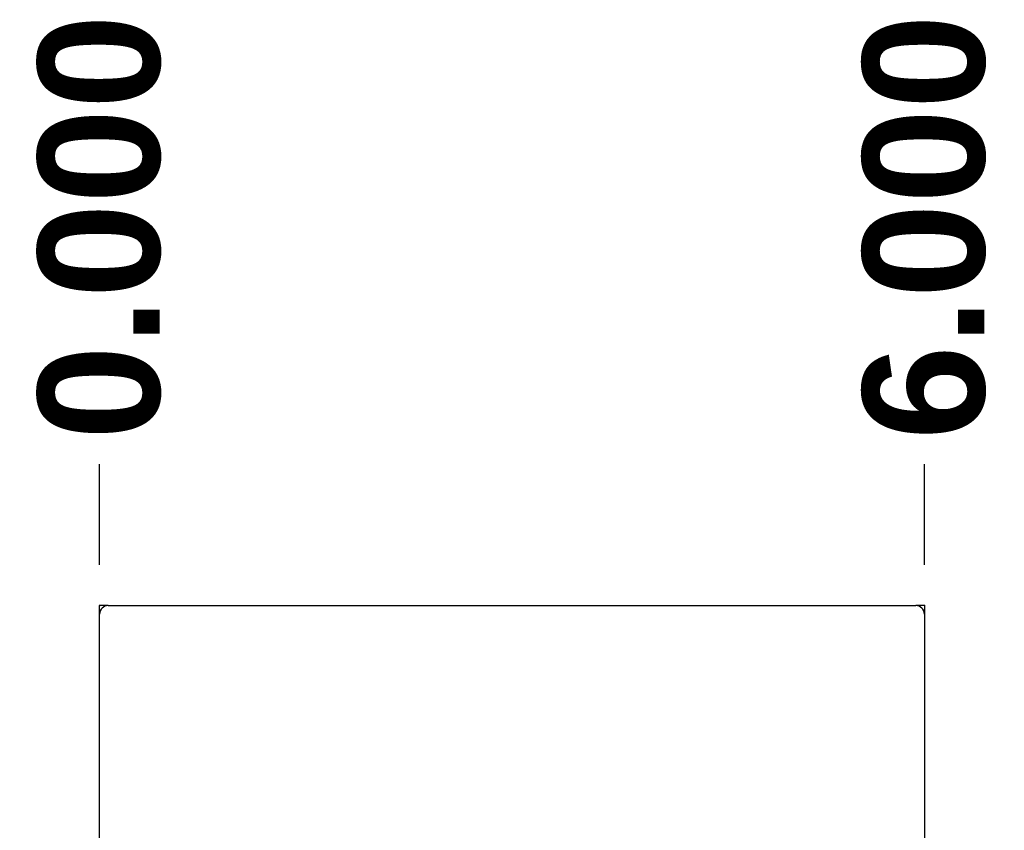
# Model space of a CAD drawing. Header units: inches. Extents: x 3 to 143, y 2 to 93.
# Tile 28 of 36: x 63.95 to 72.25, y 67.52 to 74.36. Entities that reach past the tile are written whole.
import ezdxf

# ---------------------------------------------------------------- set-up
doc = ezdxf.new("R2010")
doc.units = ezdxf.units.IN
doc.header["$LTSCALE"] = 8.561686
doc.header["$MEASUREMENT"] = 0
doc.linetypes.add('CHAIN', pattern=[0.7087, 0.4724, -0.0591, 0.1181, -0.0591])
for name, color, linetype, lineweight in [('Dimensions(ANSI)', 7, 'Continuous', 25), ('Visible Edges(ANSI)', 7, 'Continuous', 25), ('Work Point(ANSI)', 7, 'Continuous', 25)]:
    doc.layers.add(name, color=color, linetype=linetype, lineweight=lineweight)
doc.styles.add('Dimension-ANSI', font='arialbd.ttf')
doc.dimstyles.new('INCH-ANSI-VERTICAL', dxfattribs={"dimscale": 8.561686, "dimtxt": 0.12, "dimasz": 0.098425, "dimexe": 0.04, "dimexo": 0.04, "dimgap": 0.031496, "dimtad": 0, "dimtih": 1, "dimtoh": 1, "dimdec": 3, "dimrnd": 1e-08, "dimzin": 0, "dimdsep": 46, "dimtxsty": 'Dimension-ANSI', "dimcen": 0.09, "dimdle": 0.312, "dimclrd": 179, "dimclre": 179, "dimclrt": 7, "dimadec": 1, "dimazin": 0, "dimtfac": 1, "dimtdec": 3, "dimtofl": 0, "dimtmove": 0, "dimatfit": 3, "dimfxl": 1, "dimtolj": 1, "dimtzin": 4, "dimlwd": 25, "dimlwe": 25, "dimarcsym": 0})

# ---------------------------------------------------------------- blocks, each defined once
blk = doc.blocks.new('*D13')
at = {"layer": 'Defpoints', "color": 0, "linetype": 'Continuous', "transparency": 16777216}
for p in [(64.624, 70.6142), (64.624, 69.42), (64.624, 69.42)]:
    blk.add_point(p, dxfattribs=at)
at = {"layer": 'Dimensions(ANSI)', "color": 179, "linetype": 'Continuous', "lineweight": 25, "true_color": 0x262658, "transparency": 16777216}
blk.add_line((64.624, 69.7625), (64.624, 70.6142), dxfattribs=at)
at = {"layer": 'Dimensions(ANSI)', "color": 7, "linetype": 'Continuous', "lineweight": 25, "transparency": 16777216, "insert": (64.624, 72.6142), "char_height": 1.0274, "attachment_point": 5, "rotation": 90, "style": 'Dimension-ANSI'}
blk.add_mtext('\\A1;0.000', dxfattribs=at)
blk = doc.blocks.new('*D14')
at = {"layer": 'Defpoints', "color": 0, "linetype": 'Continuous', "transparency": 16777216}
for p in [(71.5804, 70.6142), (64.624, 69.42), (71.5804, 69.42)]:
    blk.add_point(p, dxfattribs=at)
at = {"layer": 'Dimensions(ANSI)', "color": 179, "linetype": 'Continuous', "lineweight": 25, "true_color": 0x262658, "transparency": 16777216}
blk.add_line((71.5804, 69.7625), (71.5804, 70.6142), dxfattribs=at)
at = {"layer": 'Dimensions(ANSI)', "color": 7, "linetype": 'Continuous', "lineweight": 25, "transparency": 16777216, "insert": (71.5804, 72.6139), "char_height": 1.0274, "attachment_point": 5, "rotation": 90, "style": 'Dimension-ANSI'}
blk.add_mtext('\\A1;6.000', dxfattribs=at)

msp = doc.modelspace()

# ---------------------------------------------------------------- linework, layer by layer
at = {"layer": 'Visible Edges(ANSI)'}
for p, q in [((64.6959, 69.42), (64.624, 69.42)), ((64.624, 69.3481), (64.624, 69.42)), ((64.624, 27.7537), (64.624, 69.3481)), ((64.6959, 69.42), (71.5085, 69.42)), ((71.5804, 69.42), (71.5085, 69.42)), ((71.5804, 69.42), (71.5804, 69.3481)), ((71.5804, 69.3481), (71.5804, 27.7537))]:
    msp.add_line(p, q, dxfattribs=at)
for centre, start, end in [((64.6959, 69.3481), 90, 180), ((71.5085, 69.3481), 0, 90)]:
    msp.add_arc(centre, 0.0719, start, end, dxfattribs=at)
at = {"layer": 'Work Point(ANSI)', "linetype": 'CHAIN', "ltscale": 0.000455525}
for p, q in [((64.6283, 69.42), (64.6197, 69.42)), ((64.6283, 69.42), (64.6197, 69.42)), ((64.624, 69.4243), (64.624, 69.4158)), ((64.624, 69.4243), (64.624, 69.4158)), ((71.5846, 69.42), (71.5761, 69.42)), ((71.5804, 69.4243), (71.5804, 69.4158))]:
    msp.add_line(p, q, dxfattribs=at)

# ---------------------------------------------------------------- dimensions: what is measured, and where the dimension line sits
at = {"layer": 'Dimensions(ANSI)', "color": 179, "linetype": 'Continuous', "lineweight": 25, "true_color": 0x262658}
for feature_location, offset, origin, picture, middle in [((64.6239923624, 69.420031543), (0, 1.1942009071), (64.6239923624, 69.420031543), '*D13', (64.6239923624, 72.6142168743)), ((71.5804, 69.42), (0, 1.1942), (64.624, 69.42), '*D14', (71.5804, 72.6139))]:
    dim = msp.add_ordinate_dim(feature_location=feature_location, offset=offset, dtype=1, origin=origin, dimstyle='INCH-ANSI-VERTICAL', override={"dimgap": 0.031496, "dimtad": 0, "dimdec": 3, "dimlfac": 0.862519, "dimtol": 0, "dimlim": 0, "dimtp": 0, "dimtm": 0, "dimtdec": 3}, dxfattribs=at)
    dim.commit()
    dim.dimension.update_dxf_attribs({"geometry": picture, "text_midpoint": middle})

doc.saveas('drawing.dxf')
